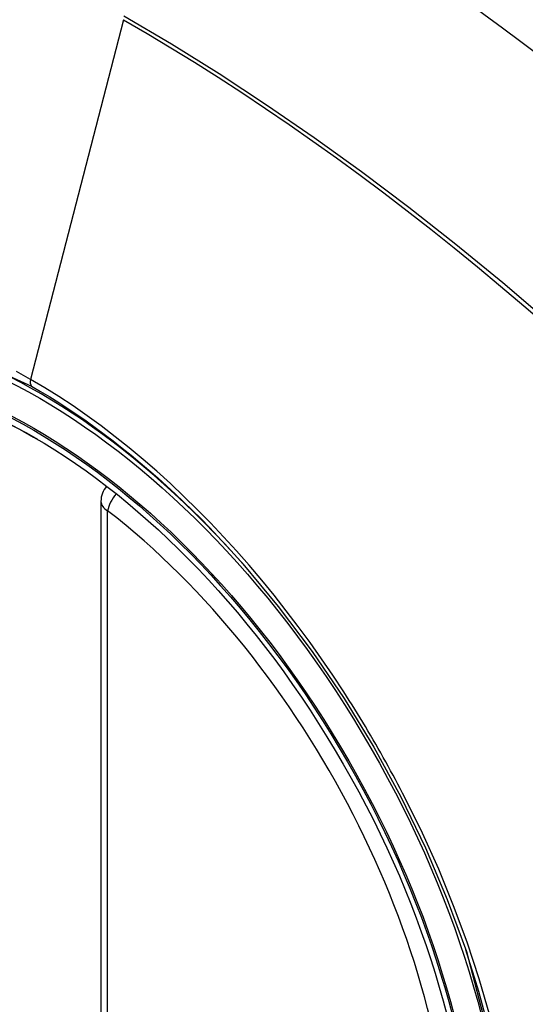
# Model space of a CAD drawing. Header units: inches. Extents: x 435.6 to 512.6, y 167.3 to 237.6.
# Tile 91 of 115: x 492.625 to 492.886, y 203.053 to 203.562. Entities that reach past the tile are written whole.
import ezdxf

# ---------------------------------------------------------------- set-up
doc = ezdxf.new("R2010")
doc.units = ezdxf.units.IN
doc.header["$MEASUREMENT"] = 0
doc.layers.add('Visible Edges(ANSI)', color=7, linetype='Continuous', lineweight=25)
doc.layers.add('Visible Tangent Edges(ANSI)', color=7, linetype='Continuous', lineweight=25)

msp = doc.modelspace()

# ---------------------------------------------------------------- linework, layer by layer
at = {"layer": 'Visible Edges(ANSI)'}
msp.add_line((492.6668420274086, 203.3126623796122), (492.6668420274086, 202.827365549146), dxfattribs=at)
at = {"layer": 'Visible Edges(ANSI)', "flags": 128}
msp.add_lwpolyline([(492.740029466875, 203.2804593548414), (492.7583784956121, 203.2584428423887), (492.775877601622, 203.2351449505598), (492.7923365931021, 203.2108159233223), (492.8075937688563, 203.1857200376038), (492.8216054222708, 203.1599558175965), (492.834291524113, 203.1336769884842), (492.8455851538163, 203.1070121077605), (492.8554247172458, 203.0800724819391)], dxfattribs=at)
at = {"layer": 'Visible Edges(ANSI)'}
msp.add_arc((492.6786530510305, 203.3126623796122), 0.0118110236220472, 138.6130451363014, 180, dxfattribs=at)
for centre, major_axis, ratio, start_param, end_param in [((492.7398985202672, 202.5836936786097), (-0.6483489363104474, 1.125876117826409), 0.5780931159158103, 5.163459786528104, 5.835981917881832), ((492.6351548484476, 203.0866464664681), (0.1571754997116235, -0.2729396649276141), 0.5780931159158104, 2.362013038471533, 7.062764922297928)]:
    msp.add_ellipse(centre, major_axis=major_axis, ratio=ratio, start_param=start_param, end_param=end_param, dxfattribs=at)
msp.add_ellipse((492.6316749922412, 203.0846425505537), major_axis=(-0.1596313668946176, 0.2772043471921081), ratio=0.5780931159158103, dxfattribs=at)
at = {"layer": 'Visible Tangent Edges(ANSI)'}
for p, q in [((492.6784458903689, 203.5615083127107), (492.6305483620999, 203.3757017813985)), ((492.6703013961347, 202.8225561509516), (492.6703013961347, 203.3078529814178))]:
    msp.add_line(p, q, dxfattribs=at)
at = {"layer": 'Visible Tangent Edges(ANSI)', "flags": 128}
for points in [[(492.6784459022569, 203.5615083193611), (492.6906696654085, 203.5543697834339), (492.7028957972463, 203.5470309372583), (492.7151241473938, 203.5394915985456), (492.7273544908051, 203.5317514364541), (492.7395865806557, 203.5238102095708), (492.7518169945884, 203.5156696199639), (492.7640397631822, 203.5073332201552), (492.7762512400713, 203.4988034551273), (492.788447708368, 203.4900828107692), (492.800625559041, 203.4811737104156), (492.812781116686, 203.4720785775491), (492.8249106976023, 203.4628000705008), (492.8370107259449, 203.4533411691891), (492.8490775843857, 203.4437049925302), (492.8611076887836, 203.4338945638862), (492.8730975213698, 203.4239130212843), (492.8850434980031, 203.4137635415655), (492.896942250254, 203.4034495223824)], [(492.9687390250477, 203.3399096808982), (492.9454494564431, 203.3622425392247), (492.9219104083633, 203.3839853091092), (492.8981439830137, 203.405105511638), (492.8741782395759, 203.4255779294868), (492.8500410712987, 203.445376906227), (492.8257612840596, 203.4644786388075), (492.8013679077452, 203.4828601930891), (492.7768903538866, 203.5005006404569), (492.7523579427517, 203.5173817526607), (492.7278037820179, 203.5334835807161), (492.703263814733, 203.5487876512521), (492.6787341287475, 203.5632979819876)], [(492.4224778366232, 203.0464506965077), (492.3982606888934, 203.1156027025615), (492.384740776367, 203.1833123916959), (492.3825315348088, 203.2465350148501), (492.3917404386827, 203.3021303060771), (492.4120009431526, 203.3477644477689), (492.4422562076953, 203.3811446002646), (492.481207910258, 203.400768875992), (492.5271959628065, 203.4058853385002), (492.5778921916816, 203.3962203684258), (492.6310489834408, 203.3722469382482)], [(492.6305483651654, 203.3757017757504), (492.6232399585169, 203.3797845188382)], [(492.7921706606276, 203.2142394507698), (492.78650439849, 203.2228606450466), (492.7806980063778, 203.2313754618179), (492.7747593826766, 203.2397735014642), (492.7686963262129, 203.2480442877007), (492.7625167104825, 203.2561774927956), (492.7562283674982, 203.26416264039), (492.7498391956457, 203.2719893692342), (492.7433570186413, 203.2796472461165), (492.7367891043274, 203.2871268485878), (492.7301356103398, 203.2944304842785), (492.7233988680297, 203.3015564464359), (492.7165826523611, 203.3085003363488), (492.7096908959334, 203.3152578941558), (492.7027273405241, 203.3218247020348), (492.6956958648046, 203.3281964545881), (492.6886002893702, 203.3343688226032), (492.6814444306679, 203.3403374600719), (492.6742358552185, 203.3460944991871), (492.6669908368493, 203.3516258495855), (492.659719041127, 203.3569256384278), (492.6524297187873, 203.3619885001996), (492.6451320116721, 203.3668090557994), (492.6378351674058, 203.3713819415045), (492.6305483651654, 203.3757017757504)], [(492.6310489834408, 203.3722469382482), (492.6357270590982, 203.3695018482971), (492.6404109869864, 203.3666511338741), (492.6450982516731, 203.3636962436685), (492.6497863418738, 203.3606385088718), (492.6544728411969, 203.3574794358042), (492.659155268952, 203.3542204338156), (492.663831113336, 203.3508628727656), (492.6684978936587, 203.3474081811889), (492.6731531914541, 203.3438578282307), (492.6777945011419, 203.3402131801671), (492.6824182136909, 203.3364767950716), (492.6870189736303, 203.3326538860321), (492.6915953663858, 203.3287458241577), (492.696146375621, 203.324753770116), (492.7006709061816, 203.3206788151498), (492.7051679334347, 203.3165220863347), (492.7096364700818, 203.312284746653), (492.7140753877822, 203.3079678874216), (492.7184836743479, 203.3035726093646), (492.7228603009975, 203.2991000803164), (492.727204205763, 203.2945513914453), (492.7315143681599, 203.2899277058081), (492.7357897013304, 203.285230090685), (492.740029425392, 203.2804592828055)], [(492.8236978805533, 203.15963279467), (492.8224965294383, 203.1619611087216), (492.8212851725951, 203.1642853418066), (492.8200638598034, 203.1666053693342), (492.8188326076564, 203.168921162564), (492.817591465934, 203.1712326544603), (492.8163404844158, 203.1735397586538), (492.8150796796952, 203.1758424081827), (492.8138090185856, 203.1781405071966), (492.8125286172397, 203.180434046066), (492.8112384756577, 203.1827229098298), (492.8099386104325, 203.1850070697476), (492.8086290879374, 203.187286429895), (492.807309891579, 203.1895609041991), (492.8059810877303, 203.1918304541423), (492.8046426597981, 203.1940949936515), (492.8032947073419, 203.1963544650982), (492.801937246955, 203.1986088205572), (492.8005702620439, 203.2008579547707), (492.7991938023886, 203.2031017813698), (492.797807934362, 203.2053402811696), (492.7964126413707, 203.207573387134), (492.7950079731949, 203.2098009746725), (492.7935939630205, 203.2120230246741), (492.7921706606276, 203.2142394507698)], [(492.8675345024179, 203.0471063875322), (492.8620933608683, 203.0659595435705), (492.8558649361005, 203.0848826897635), (492.8488688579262, 203.1038071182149), (492.8411570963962, 203.1226077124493), (492.8327590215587, 203.1412295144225), (492.8236978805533, 203.15963279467)], [(492.8554172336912, 203.0800909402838), (492.8733363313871, 203.0114698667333)]]:
    msp.add_lwpolyline(points, dxfattribs=at)
at = {"layer": 'Visible Tangent Edges(ANSI)'}
for centre, major_axis, ratio, start_param, end_param in [((492.6341610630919, 203.0860741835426), (-0.1728458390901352, 0.3001516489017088), 0.5780931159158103, 5.049711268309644, 10.65825284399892), ((492.6338328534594, 203.3762640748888), (-0.0024558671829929, -0.0042646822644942), 0.5780931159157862, 5.159178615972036, 6.139354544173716), ((492.6786530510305, 203.3126623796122), (0.0072364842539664, 0.0093345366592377), 0.4718260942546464, 1.511653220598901, 2.42653148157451), ((492.6786530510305, 203.3126623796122), (-0.0118110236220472, -1e-16), 0.5758617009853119, 0, 0.7853981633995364), ((492.6341108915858, 203.0860452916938), (0.1502990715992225, -0.2609985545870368), 0.5780931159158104, 5.670484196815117, 8.470550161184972)]:
    msp.add_ellipse(centre, major_axis=major_axis, ratio=ratio, start_param=start_param, end_param=end_param, dxfattribs=at)
for centre, major_axis in [((492.6347531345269, 203.0864151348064), (0.1707766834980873, -0.296558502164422)), ((492.6317788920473, 203.0847023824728), (-0.1623805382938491, 0.2819783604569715)), ((492.6316749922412, 203.0846425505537), (0.1617849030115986, -0.2809440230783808))]:
    msp.add_ellipse(centre, major_axis=major_axis, ratio=0.5780931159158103, dxfattribs=at)

doc.saveas('drawing.dxf')
